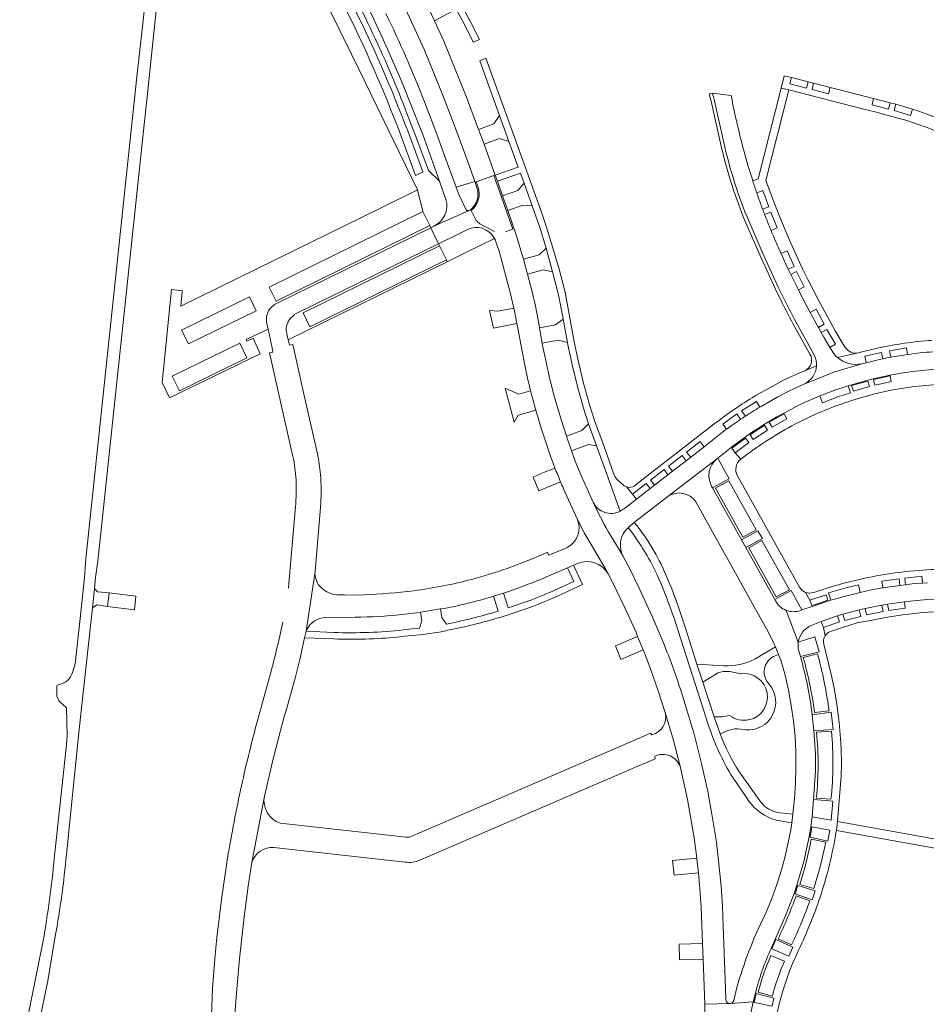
# Model space of a CAD drawing. Header units: metres. Extents: x 166325 to 190320, y 381923 to 404576.
# Tile 45 of 256: x 170170 to 170403, y 385010 to 385263. Entities that reach past the tile are written whole.
import ezdxf

# ---------------------------------------------------------------- set-up
doc = ezdxf.new("R2010")
doc.units = ezdxf.units.M
for name, color, linetype, lineweight in [('B-WE-VH-VERHARDING_ASFALT-GV', 8, 'Continuous', 18), ('B-WE-VH-VERHARDING_BETONSTRAATSTEEN-GV', 8, 'Continuous', 18), ('B-WE-VH-VERHARDING_STRAATBAKSTEEN-GV', 8, 'Continuous', 18)]:
    doc.layers.add(name, color=color, linetype=linetype, lineweight=lineweight)

msp = doc.modelspace()

# ---------------------------------------------------------------- linework, layer by layer
at = {"layer": 'B-WE-VH-VERHARDING_ASFALT-GV', "flags": 128}
for points in [[(170196.305, 385185.148), (170200.948, 385228.774), (170201.216, 385231.287), (170202.664, 385244.893), (170204.64, 385263.786), (170207.818, 385294.405), (170210.82, 385323.325), (170210.374, 385323.417), (170208.044, 385323.657), (170207.889, 385323.667), (170201.366, 385262.093), (170199.744, 385247.622), (170186.704, 385124.248), (170186.31, 385119.475), (170185.179, 385108.882), (170183.933, 385097.228), (170183.238, 385094.945)], [(170181.667, 385048.126), (170184.914, 385079.5), (170188.055, 385108.578), (170188.387, 385111.653), (170188.937, 385116.58), (170189.181, 385119.448), (170189.778, 385123.704), (170190.273, 385128.481), (170192.947, 385153.606), (170196.305, 385185.148)], [(170328.015, 385133.611), (170326.468, 385132.303)], [(170348.596, 385083.537), (170345.645, 385092.5), (170344.157, 385097.115), (170341.177, 385106.374), (170339.525, 385111.508)], [(170338.248, 385108.942), (170339.294, 385105.693), (170346.538, 385083.196), (170347.17, 385081.233)], [(170179.833, 385091.908), (170179.18, 385091.502), (170179.23, 385088.888), (170179.825, 385087.59), (170181.71, 385085.852), (170181.907, 385078.607), (170181.581, 385075.571), (170178.674, 385048.506)], [(170350.161, 385079.169), (170348.596, 385083.537)], [(170353.372, 385067.927), (170356.887, 385062.777), (170357.496, 385061.884)], [(170360.345, 385061.913), (170355.104, 385069.316)], [(170364.531, 385056.974), (170368.595, 385056.293), (170368.861, 385058.495), (170365.622, 385058.825)], [(170175.902, 385027.164), (170173.913, 385016.952), (170171.629, 385005.884), (170169.632, 384998.513), (170172.981, 384997.57), (170174.577, 385004.386), (170176.86, 385015.616), (170178.812, 385027.079)]]:
    msp.add_lwpolyline(points, dxfattribs=at)
at = {"layer": 'B-WE-VH-VERHARDING_ASFALT-GV'}
for points in [[(170336.13, 385120.17, 0.0716462), (170328.015, 385133.611)], [(170326.468, 385132.303, -0.0578562), (170334.267, 385119.293)], [(170334.267, 385119.293, -0.0212446), (170338.248, 385108.942)], [(170339.525, 385111.508, 0.0194534), (170336.13, 385120.17)], [(170183.238, 385094.945, -0.2879376), (170179.833, 385091.908)], [(170347.17, 385081.233, 0.0547074), (170353.372, 385067.927)], [(170355.104, 385069.316, -0.0511246), (170350.161, 385079.169)], [(170357.496, 385061.884, 0.1626437), (170364.531, 385056.974)], [(170365.622, 385058.825, -0.2073217), (170360.345, 385061.913)], [(170178.674, 385048.506, -0.019242), (170175.902, 385027.164)], [(170178.812, 385027.079, 0.0214651), (170181.667, 385048.126)]]:
    msp.add_lwpolyline(points, format="xyb", dxfattribs=at)
at = {"layer": 'B-WE-VH-VERHARDING_ASFALT-GV', "flags": 128}
msp.add_lwpolyline([(170199.6, 385114.618), (170192.659, 385115.482), (170192.255, 385112.011), (170199.187, 385111.111)], close=True, dxfattribs=at)
at = {"layer": 'B-WE-VH-VERHARDING_BETONSTRAATSTEEN-GV', "flags": 128}
for points in [[(170214.519, 385333.386), (170216.001, 385333.048), (170216.719, 385332.79), (170217.317, 385332.269), (170220.591, 385327.255), (170220.896, 385326.788), (170222.114, 385324.93), (170220.555, 385308.338), (170223.327, 385308.021), (170223.37, 385308.438), (170223.599, 385308.408), (170223.538, 385307.848), (170227.453, 385307.575), (170230.521, 385301.376), (170231.655, 385301.924), (170240.091, 385284.761), (170255.118, 385254.189), (170258.641, 385246.984), (170262.992, 385238.154), (170272.171, 385219.276), (170273.553, 385213.671), (170275.286, 385210.079), (170275.561, 385209.508), (170276.337, 385209.889)], [(170245.56, 385322.609), (170239.222, 385318.708), (170240.85, 385316.388), (170248.07, 385304.533), (170252.623, 385296.689), (170259.962, 385283.552), (170268.593, 385266.868), (170273.935, 385255.285), (170278.595, 385243.802), (170281.608, 385236.032), (170284.606, 385227.933), (170286.909, 385221.402), (170286.967, 385221.24), (170287.306, 385221.359), (170291.835, 385222.952), (170292.127, 385223.095), (170289.33, 385231.042), (170287.895, 385234.851), (170284.801, 385243.117), (170283.663, 385245.889), (170278.933, 385257.541), (170276.554, 385262.778), (170273.523, 385269.277)], [(170245.936, 385321.274), (170246.408, 385320.013), (170246.656, 385320.14), (170261.529, 385299.568), (170263.903, 385296.328), (170266.716, 385292.027), (170269.277, 385287.879), (170272.999, 385281.73), (170278.584, 385272.048), (170282.118, 385265.814), (170284.186, 385262.002), (170286.499, 385257.343), (170288.09, 385258.025), (170285.757, 385262.717), (170283.849, 385266.229), (170280.106, 385272.824), (170274.467, 385282.575), (170270.857, 385288.579), (170268.233, 385292.863), (170265.316, 385297.252), (170263.165, 385300.31), (170258.156, 385307.184), (170249.03, 385319.806)], [(170294.988, 385238.746), (170289.754, 385253.166), (170288.231, 385252.511), (170293.267, 385238.412), (170295.717, 385231.695), (170298.085, 385225.146), (170292.127, 385223.095), (170292.756, 385221.48), (170298.702, 385223.53), (170299.629, 385220.954), (170301.739, 385215.146), (170303.655, 385209.533), (170305.265, 385204.246), (170306.917, 385198.201), (170308.381, 385192.549), (170309.558, 385186.545), (170309.696, 385185.983), (170310.81, 385179.979), (170310.923, 385179.395), (170312.068, 385173.891), (170313.386, 385168.653), (170314.94, 385163.073), (170316.211, 385159.028), (170318.264, 385153.335), (170320.963, 385146.034), (170324.336, 385136.522)], [(170409.786, 385236.371), (170403.255, 385238.857), (170401.362, 385239.519), (170399.69, 385240.062), (170399.192, 385238.449), (170394.972, 385239.663), (170395.391, 385241.31), (170393.933, 385241.7), (170393.547, 385240.075), (170389.289, 385241.163), (170389.683, 385242.788), (170378.481, 385245.63), (170378.081, 385244.004), (170373.813, 385245.088), (170374.225, 385246.731), (170372.799, 385247.096), (170372.382, 385245.455), (170368.119, 385246.537), (170368.516, 385248.188), (170366.662, 385248.657), (170365.861, 385245.488), (170367.823, 385244.992), (170387.138, 385240.067), (170390.113, 385239.325), (170392.867, 385238.605), (170396.271, 385237.661), (170397.978, 385237.173), (170399.686, 385236.657), (170400.731, 385236.295), (170403.197, 385235.397), (170408.73, 385233.282)], [(170367.823, 385244.992), (170365.861, 385245.488), (170359.946, 385222.08), (170358.56, 385221.572)], [(170382.383, 385178.702), (170381.327, 385180.399), (170379.816, 385182.99), (170377.859, 385186.494), (170375.481, 385190.901), (170374.068, 385193.542), (170372.716, 385196.223), (170371.393, 385198.915), (170369.687, 385202.551), (170368.271, 385205.684), (170366.852, 385208.947), (170365.346, 385212.65), (170363.542, 385217.313), (170361.895, 385221.687), (170367.823, 385244.992)], [(170349.765, 385237.164), (170348.64, 385242.219), (170348.396, 385243.189), (170348.107, 385244.172), (170347.293, 385243.986), (170347.562, 385243.044), (170347.81, 385242.067), (170348.919, 385237.017), (170350.206, 385231.311)], [(170353.002, 385243.559), (170348.107, 385244.172), (170348.396, 385243.189), (170348.64, 385242.219), (170349.765, 385237.164), (170351.05, 385231.499)], [(170269.084, 385239.88), (170271.998, 385232.312), (170274.855, 385224.484), (170274.983, 385224.277), (170277.829, 385221.531)], [(170279.479, 385216.807), (170277.829, 385221.531), (170274.983, 385224.277), (170274.855, 385224.484), (170271.998, 385232.312), (170269.084, 385239.88)], [(170284.7, 385214.122), (170282.883, 385217.9), (170282.108, 385219.99), (170279.835, 385226.191), (170276.884, 385234.284), (170273.957, 385241.912)], [(170322.849, 385145.792), (170320.301, 385152.909), (170317.722, 385159.845), (170316.527, 385163.659), (170314.973, 385169.108), (170313.697, 385174.522), (170312.547, 385180.096), (170310.169, 385192.89), (170308.659, 385198.873), (170306.952, 385204.611), (170305.323, 385209.92), (170304.104, 385213.536), (170294.988, 385238.746)], [(170355.087, 385233.796), (170354.486, 385236.257), (170353.934, 385238.73)], [(170351.05, 385231.499), (170349.765, 385237.164)], [(170273.491, 385223.906), (170271.627, 385223)], [(170306.186, 385170.847), (170305.181, 385175.348), (170304.391, 385179.224), (170304.278, 385179.803), (170303.563, 385183.749), (170303.482, 385184.304), (170303.163, 385186.118), (170302.957, 385187.124), (170302.435, 385189.748), (170301.66, 385192.971), (170300.477, 385197.539), (170299.441, 385201.436), (170298.559, 385204.538), (170297.649, 385207.423), (170295.439, 385213.926), (170294.07, 385217.729), (170292.756, 385221.48), (170292.127, 385223.095), (170291.835, 385222.952), (170296.677, 385209.131), (170294.838, 385208.501)], [(170277.829, 385221.531), (170279.479, 385216.807)], [(170287.479, 385219.818), (170286.967, 385221.24), (170286.909, 385221.402), (170282.108, 385219.99), (170282.883, 385217.9), (170284.7, 385214.122)], [(170287.792, 385220.001), (170287.306, 385221.359), (170286.967, 385221.24), (170287.479, 385219.818)], [(170233.914, 385194.2), (170273.553, 385213.671), (170272.171, 385219.276), (170262.601, 385214.567), (170230.554, 385198.82), (170211.17, 385189.347), (170211.545, 385193.023), (170211.566, 385193.238), (170208.787, 385193.569), (170206.312, 385169.624), (170208.242, 385165.683), (170231.622, 385177.07), (170229.809, 385181.056), (170228.16, 385180.328), (170227.978, 385180.71), (170233.642, 385183.4), (170233.251, 385185.181)], [(170361.072, 385214.323), (170362.682, 385214.921), (170361.173, 385219.086), (170359.578, 385218.506)], [(170285.791, 385214.154), (170285.436, 385213.958), (170276.337, 385209.889), (170275.561, 385209.508), (170277.558, 385205.405), (170282.598, 385207.876), (170284.99, 385209.049)], [(170276.337, 385209.889), (170285.436, 385213.958), (170285.066, 385213.918)], [(170285.066, 385213.918), (170285.436, 385213.958), (170285.791, 385214.154)], [(170287.264, 385211.414), (170285.974, 385213.915)], [(170356.197, 385212.134), (170360.604, 385201.953), (170362.642, 385197.44), (170364.328, 385193.828), (170366.11, 385190.188)], [(170366.884, 385190.588), (170365.132, 385194.183), (170363.419, 385197.781), (170361.374, 385202.298), (170356.995, 385212.451)], [(170363.26, 385208.781), (170364.828, 385209.456), (170363.187, 385213.545), (170361.609, 385212.912)], [(170235.975, 385190.068), (170275.561, 385209.508), (170275.286, 385210.079), (170235.692, 385190.64), (170233.914, 385194.2)], [(170241.027, 385187.493), (170277.558, 385205.405), (170275.561, 385209.508), (170235.975, 385190.068)], [(170291.962, 385208.586), (170288.216, 385210.546)], [(170284.99, 385209.049), (170282.598, 385207.876), (170277.558, 385205.405), (170277.835, 385204.837), (170279.589, 385201.245), (170279.819, 385200.776), (170284.989, 385203.33), (170291.989, 385206.744)], [(170291.989, 385206.744), (170291.849, 385207.014)], [(170291.849, 385207.014), (170291.989, 385206.744), (170292.206, 385206.326), (170292.44, 385205.605), (170293.159, 385203.456), (170295.998, 385192.833), (170296.958, 385188.767), (170297.142, 385187.987), (170297.763, 385184.837), (170297.92, 385184.04), (170299.798, 385174.084)], [(170242.647, 385187.561), (170277.835, 385204.837), (170277.558, 385205.405), (170241.027, 385187.493)], [(170378.915, 385177.883), (170378.431, 385178.698), (170376.876, 385181.321), (170376.192, 385182.537), (170375.46, 385183.838), (170375.346, 385184.04), (170373.375, 385187.717), (170370.668, 385192.768), (170370.301, 385193.506), (170368.829, 385196.466), (170368.33, 385197.506), (170367.692, 385198.838), (170367.085, 385200.106), (170365.835, 385202.869), (170365.102, 385204.488)], [(170365.102, 385204.488), (170365.835, 385202.869), (170367.394, 385203.6), (170369.242, 385199.569), (170367.692, 385198.838), (170368.33, 385197.506), (170369.843, 385198.236), (170371.796, 385194.276), (170370.301, 385193.506), (170370.668, 385192.768), (170373.375, 385187.717), (170374.839, 385188.518), (170376.951, 385184.668), (170375.46, 385183.838), (170376.192, 385182.537), (170377.663, 385183.347), (170379.853, 385179.54), (170378.431, 385178.698), (170378.915, 385177.883)], [(170238.281, 385183.037), (170238.825, 385180.672), (170279.819, 385200.776), (170279.589, 385201.245), (170244.408, 385183.987), (170242.647, 385187.561)], [(170233.251, 385185.181), (170233.642, 385183.4), (170234.678, 385178.558), (170234.795, 385178.01), (170234.91, 385177.476), (170233.983, 385177.26), (170240.051, 385150.628)], [(170368.877, 385184.848), (170372.774, 385177.874), (170373.279, 385176.983)], [(170369.632, 385185.258), (170373.529, 385178.29), (170374.453, 385176.503)], [(170246.371, 385151.332), (170242.982, 385166.313), (170239.993, 385179.445), (170239.153, 385179.247), (170238.825, 385180.672), (170238.281, 385183.037)], [(170390.584, 385178.461), (170385.724, 385177.314), (170380.399, 385176.058)], [(170380.399, 385176.058), (170385.724, 385177.314)], [(170386.636, 385174.496), (170387.777, 385174.766), (170387.387, 385176.423), (170391.706, 385177.411), (170392.027, 385175.76)], [(170394.099, 385176.177), (170393.795, 385177.847), (170398.188, 385178.57), (170398.438, 385176.887)], [(170374.96, 385173.975), (170371.951, 385172.685), (170369.639, 385171.694), (170368.217, 385171.062), (170366.506, 385170.218), (170362.908, 385168.261), (170359.451, 385166.365), (170359.067, 385166.123)], [(170392.027, 385175.76), (170391.508, 385175.647), (170387.777, 385174.766), (170386.636, 385174.496), (170379.728, 385172.389), (170371.746, 385169.25), (170369.49, 385168.219), (170367.683, 385167.344), (170365.043, 385165.942), (170360.688, 385163.521), (170360.343, 385163.314)], [(170371.746, 385169.25), (170379.728, 385172.389), (170386.636, 385174.496)], [(170371.951, 385172.685), (170374.96, 385173.975)], [(170406.743, 385173.147), (170402.984, 385172.855), (170399.761, 385172.477), (170396.787, 385172.052), (170393.905, 385171.582), (170388.856, 385170.453), (170383.132, 385168.827), (170383.719, 385167.013), (170380.457, 385165.929), (170376.512, 385164.453), (170375.795, 385166.198), (170371.106, 385164.131), (170366.541, 385161.804)], [(170366.541, 385161.804), (170371.106, 385164.131), (170375.795, 385166.198), (170379.435, 385167.591), (170383.132, 385168.827), (170388.856, 385170.453), (170393.905, 385171.582), (170396.787, 385172.052), (170399.761, 385172.477), (170402.984, 385172.855), (170406.743, 385173.147)], [(170317.415, 385138.845), (170314.316, 385145.702), (170312.795, 385149.405), (170311.816, 385152.079), (170310.505, 385155.875), (170309.078, 385160.351), (170307.379, 385166.177), (170306.186, 385170.847)], [(170356.637, 385160.987), (170355.648, 385162.374), (170359.497, 385164.794), (170360.343, 385163.314), (170360.688, 385163.521), (170365.043, 385165.942), (170367.683, 385167.344), (170369.49, 385168.219), (170371.746, 385169.25)], [(170384.323, 385165.092), (170386.941, 385165.869), (170389.688, 385166.622), (170392.209, 385167.218), (170394.678, 385167.742), (170397.372, 385168.182), (170400.239, 385168.607), (170403.143, 385168.921), (170406.906, 385169.238)], [(170301.282, 385167.503), (170298.241, 385166.675), (170294.755, 385168.206), (170297.09, 385159.485), (170298.112, 385161.231), (170302.625, 385162.523)], [(170360.343, 385163.314), (170359.497, 385164.794), (170355.648, 385162.374), (170356.637, 385160.987)], [(170355.422, 385160.18), (170354.437, 385161.548), (170350.843, 385158.932), (170351.807, 385157.641)], [(170350.843, 385158.932), (170354.437, 385161.548), (170355.422, 385160.18)], [(170349.077, 385159.343), (170348.941, 385159.238), (170331.248, 385145.526), (170328.056, 385143.075)], [(170351.807, 385157.641), (170350.843, 385158.932)], [(170350.768, 385156.871), (170346.019, 385153.115), (170342.55, 385150.399), (170341.356, 385149.527), (170337.874, 385146.791), (170336.694, 385145.905), (170333.251, 385143.228), (170332.065, 385142.323), (170328.576, 385139.612), (170325.452, 385137.215)], [(170326.032, 385142.761), (170327.515, 385140.926), (170331.031, 385143.651), (170332.065, 385142.323), (170333.251, 385143.228), (170332.196, 385144.534), (170335.673, 385147.239), (170336.694, 385145.905), (170337.874, 385146.791), (170336.818, 385148.149), (170340.317, 385150.859), (170341.356, 385149.527), (170342.55, 385150.399), (170341.494, 385151.75), (170344.977, 385154.458), (170346.019, 385153.115), (170350.768, 385156.871)], [(170352.977, 385152.91), (170353.108, 385152.741), (170356.64, 385155.362), (170357.505, 385154.167), (170355.734, 385152.853), (170354.011, 385151.575), (170355.436, 385149.892)], [(170325.641, 385131.448), (170326.417, 385132.26), (170326.468, 385132.303), (170328.015, 385133.611), (170328.108, 385133.689), (170336.654, 385140.291), (170349.233, 385149.928), (170349.521, 385150.155), (170352.977, 385152.91)], [(170355.436, 385149.892), (170354.011, 385151.575), (170353.108, 385152.741), (170352.977, 385152.91), (170349.521, 385150.155), (170352.437, 385144.865), (170348.205, 385142.522), (170355.66, 385129.128), (170359.881, 385131.474), (170361.021, 385129.472), (170356.734, 385127.131), (170364.208, 385113.743), (170368.439, 385116.08), (170371.228, 385111.081), (170373.831, 385111.963), (170373.749, 385112.206), (170373.26, 385113.584), (170372.172, 385115.608)], [(170349.233, 385149.928), (170336.654, 385140.291)], [(170307.578, 385147.605), (170305.079, 385146.626), (170301.945, 385145.298), (170303.391, 385141.744), (170308.994, 385144.111)], [(170325.237, 385143.192), (170323.776, 385144.475)], [(170370.621, 385116.928), (170354.64, 385145.666)], [(170309.772, 385142.302), (170313.307, 385134.54), (170313.771, 385133.649), (170315.128, 385130.979), (170316.647, 385128.401), (170320.678, 385121.491), (170321.275, 385120.378), (170322.541, 385117.931), (170326.407, 385109.824), (170328.548, 385105.074), (170328.871, 385104.285), (170330.301, 385100.794), (170330.698, 385099.824), (170332.196, 385095.959), (170334.189, 385090.275), (170335.986, 385084.711), (170338.103, 385077.498), (170339.906, 385070.535), (170340.015, 385070.111), (170341.709, 385062.276), (170343.418, 385052.44), (170344.131, 385047.128), (170344.249, 385046.251), (170344.53, 385043.385), (170344.933, 385039.28), (170345.241, 385034.532), (170345.584, 385025.148), (170345.731, 385021.129), (170346.154, 385009.542), (170352.604, 385009.736)], [(170325.452, 385137.215), (170328.576, 385139.612), (170327.515, 385140.926), (170326.032, 385142.761)], [(170364.376, 385113.469), (170364.208, 385113.743), (170356.734, 385127.131), (170355.66, 385129.128), (170348.205, 385142.522), (170347.939, 385143.006)], [(170245.736, 385120.994), (170247.213, 385138.546)], [(170343.887, 385138.945), (170358.836, 385112.101), (170362.486, 385105.483), (170364.216, 385101.915), (170364.364, 385101.556), (170365.184, 385099.574), (170365.759, 385098.182), (170366.907, 385094.3), (170367.755, 385090.449), (170368.479, 385086.466), (170369.023, 385082.489), (170369.428, 385078.512), (170369.673, 385074.529), (170369.677, 385070.542), (170369.535, 385066.498), (170369.269, 385062.506), (170368.861, 385058.495), (170368.595, 385056.293), (170368.346, 385054.443), (170366.961, 385048.014), (170366.01, 385044.451), (170364.75, 385040.409), (170363.453, 385036.79), (170361.531, 385032.188)], [(170240.697, 385137.655), (170238.995, 385117.932), (170238.885, 385116.654)], [(170321.275, 385120.378), (170320.678, 385121.491), (170316.647, 385128.401), (170315.128, 385130.979), (170313.771, 385133.649), (170313.307, 385134.54)], [(170321.311, 385131.263), (170324.074, 385126.683), (170325.074, 385125.032)], [(170335.677, 385102.211), (170332.794, 385109.054), (170329.247, 385116.676), (170326.912, 385121.492), (170325.074, 385125.032), (170324.074, 385126.683), (170321.311, 385131.263)], [(170310.702, 385127.166), (170310.18, 385126.931), (170306.026, 385125.17), (170305.664, 385125.988), (170304.151, 385125.309)], [(170224.364, 384998.001), (170225.483, 385012.509), (170226.27, 385021.199), (170227.44, 385032.066), (170228.534, 385039.979), (170229.264, 385044.947), (170229.472, 385046.043), (170232.682, 385063.146), (170233.883, 385068.323), (170234.875, 385072.42), (170236.87, 385080.072), (170237.656, 385082.922), (170238.53, 385086.128), (170240.606, 385093.514), (170241.827, 385098.34), (170243.071, 385103.941), (170243.426, 385105.591), (170245.736, 385120.994)], [(170245.736, 385120.994), (170243.426, 385105.591), (170243.547, 385105.915)], [(170304.066, 385119.048), (170306.028, 385119.887), (170310.764, 385121.913), (170312.31, 385122.586), (170313.385, 385123.083)], [(170308.234, 385114.653), (170311.179, 385116.029), (170314.634, 385117.644), (170312.31, 385122.586), (170310.764, 385121.913), (170312.391, 385118.448), (170307.555, 385116.197)], [(170372.172, 385115.608), (170373.26, 385113.584), (170377.456, 385114.997), (170377.921, 385113.592), (170375.718, 385112.86), (170373.749, 385112.206), (170373.831, 385111.963), (170378.703, 385113.614), (170378.078, 385115.528), (170382.865, 385116.849), (170385.79, 385117.558), (170386.216, 385115.604), (170389.161, 385116.246), (170392.102, 385116.812), (170391.812, 385118.466), (170396.228, 385119.142), (170396.442, 385117.383), (170397.914, 385117.576), (170397.691, 385119.303), (170402.105, 385119.748), (170402.268, 385117.979), (170403.549, 385118.047)], [(170403.549, 385118.047), (170402.268, 385117.979), (170400.113, 385117.864), (170397.914, 385117.576), (170396.442, 385117.383), (170392.121, 385116.816), (170392.102, 385116.812), (170389.161, 385116.246), (170386.216, 385115.604), (170382.444, 385114.669), (170378.703, 385113.614), (170373.831, 385111.963), (170371.228, 385111.081), (170370.82, 385110.951)], [(170258.21, 385114.968), (170255.836, 385114.932), (170253.373, 385114.94), (170251.399, 385115.011)], [(170291.757, 385114.642), (170294.327, 385115.444)], [(170295.494, 385111.621), (170294.327, 385115.444), (170291.757, 385114.642), (170292.918, 385110.77)], [(170403.684, 385113.784), (170400.732, 385113.552), (170397.631, 385113.216), (170397.805, 385111.541), (170393.583, 385110.951), (170393.271, 385112.588), (170391.817, 385112.336), (170392.141, 385110.667), (170387.868, 385109.81), (170387.481, 385111.454), (170385.931, 385111.078), (170386.354, 385109.431), (170382.261, 385108.385), (170381.782, 385110.012), (170380.364, 385109.589), (170380.921, 385108.016), (170376.783, 385106.552), (170377.197, 385104.448)], [(170391.817, 385112.336), (170393.271, 385112.588), (170397.631, 385113.216), (170400.732, 385113.552), (170403.684, 385113.784), (170408.102, 385113.974), (170409.537, 385113.991), (170413.998, 385113.966), (170415.46, 385113.844), (170419.86, 385113.502), (170423.718, 385113.136), (170426.684, 385112.735), (170429.877, 385112.141), (170434.22, 385111.188), (170435.652, 385110.885), (170439.981, 385109.926), (170441.424, 385109.583), (170445.725, 385108.547), (170446.19, 385108.443)], [(170268.084, 385109.908), (170271.971, 385110.342), (170272.959, 385110.478), (170278.113, 385111.334)], [(170279.616, 385107.459), (170278.427, 385109.125), (170278.113, 385111.334), (170272.959, 385110.478), (170273.253, 385108.295), (170272.652, 385106.391), (170271.557, 385106.291), (170268.541, 385105.924)], [(170293.464, 385109.175), (170296.042, 385110.015), (170298.274, 385110.742)], [(170367.189, 385110.978), (170370.264, 385102.749)], [(170373.569, 385107.081), (170376.158, 385108.127), (170380.364, 385109.589), (170381.782, 385110.012), (170385.931, 385111.078), (170387.481, 385111.454), (170391.817, 385112.336)], [(170378.283, 385105.45), (170381.666, 385106.551), (170385.451, 385107.772), (170389.353, 385108.439), (170393.306, 385109.257), (170397.216, 385109.871), (170402.434, 385110.453), (170406.685, 385110.654), (170407.561, 385110.7)], [(170248.566, 385109.163), (170256.083, 385109.196)], [(170377.197, 385104.448), (170376.783, 385106.552), (170376.158, 385108.127), (170373.569, 385107.081)], [(170250.6, 385105.285), (170243.426, 385105.591), (170243.071, 385103.941), (170250.557, 385103.608)], [(170266.943, 385104.118), (170268.684, 385104.296), (170271.756, 385104.61), (170272.841, 385104.694)], [(170370.264, 385102.749), (170374.574, 385104.189), (170375.612, 385100.323), (170370.808, 385099.07)], [(170370.808, 385099.07), (170370.397, 385100.578)], [(170380.059, 385054.101), (170380.096, 385054.33), (170380.398, 385056.638), (170381.351, 385068.264), (170381.383, 385071.702), (170381.282, 385075.284), (170381.126, 385078.008), (170380.812, 385082.112), (170380.131, 385087.41), (170379.433, 385091.358), (170378.771, 385094.438), (170376.818, 385102.301)], [(170375.212, 385099.786), (170371.536, 385098.835)], [(170234.439, 385095.291), (170230.795, 385082.248)], [(170351.604, 385010.696), (170351.505, 385013.698), (170350.954, 385029.688), (170350.727, 385034.792), (170350.371, 385039.993), (170349.928, 385044.871), (170349.158, 385051.269), (170347.964, 385058.506), (170346.922, 385064.291), (170345.354, 385071.57), (170343.351, 385079.443), (170341.041, 385087.013)], [(170378.206, 385085.125), (170374.46, 385084.642)], [(170339.906, 385070.535), (170338.103, 385077.498), (170335.986, 385084.711)], [(170373.878, 385084.092), (170378.787, 385084.77), (170379.268, 385080.341), (170374.323, 385079.948), (170374.701, 385074.044), (170374.746, 385072.06), (170374.73, 385069.618), (170374.233, 385062.241), (170379.152, 385061.861), (170378.709, 385056.926), (170373.822, 385057.785), (170373.519, 385055.267), (170373.07, 385052.619), (170371.664, 385046.315), (170369.926, 385040.184), (170369.224, 385038.076), (170366.882, 385032.134), (170363.296, 385023.908)], [(170371.664, 385046.315), (170373.07, 385052.619), (170373.519, 385055.267), (170373.822, 385057.785), (170374.233, 385062.241), (170374.73, 385069.618), (170374.746, 385072.06), (170374.701, 385074.044), (170374.323, 385079.948), (170373.878, 385084.092)], [(170332.558, 385078.926), (170332.207, 385079.36), (170331.412, 385079.017), (170327.854, 385077.481), (170270.699, 385052.81)], [(170374.999, 385079.581), (170378.791, 385079.88)], [(170328.954, 385070.826), (170333.048, 385072.588), (170333.404, 385072.741), (170333.265, 385073.411)], [(170272.738, 385046.634), (170328.954, 385070.826)], [(170232.682, 385063.146), (170229.472, 385046.043)], [(170378.694, 385062.33), (170374.915, 385062.606)], [(170269.23, 385052.565), (170236.728, 385056.172)], [(170235.152, 385049.905), (170268.999, 385046.157)], [(170377.36, 385051.275), (170373.619, 385052.027)], [(170222.978, 385046.025), (170222.805, 385044.722), (170221.738, 385037.228), (170220.459, 385026.711), (170219.895, 385021.267), (170219.306, 385013.628), (170218.558, 384992.973)], [(170363.296, 385023.908), (170366.882, 385032.134), (170369.224, 385038.076), (170369.926, 385040.184), (170371.664, 385046.315)], [(170374.291, 385039.316), (170370.678, 385040.381)], [(170369.691, 385037.467), (170373.265, 385036.214)], [(170365.095, 385026.376), (170368.52, 385024.823)], [(170366.731, 385020.671), (170363.237, 385022.115)], [(170369.613, 385021.87), (170370.426, 385023.683)], [(170352.824, 385009.751), (170358.681, 385010.148), (170359.224, 385012.398)], [(170354.455, 385013.861), (170353.65, 385010.504)], [(170359.224, 385012.398), (170358.681, 385010.148)], [(170359.95, 385012.642), (170363.598, 385011.668)], [(170358.681, 385010.148), (170352.824, 385009.751), (170352.604, 385009.736), (170346.154, 385009.542), (170346.22, 385007.151)]]:
    msp.add_lwpolyline(points, dxfattribs=at)
at = {"layer": 'B-WE-VH-VERHARDING_BETONSTRAATSTEEN-GV'}
for points in [[(170240.434, 385294.171, -0.0248321), (170260.123, 385257.173)], [(170243.691, 385291.421, -0.022131), (170259.264, 385262.371)], [(170245.128, 385292.52, -0.0243225), (170262.711, 385259.355)], [(170273.957, 385241.912, 0.0196756), (170264.018, 385264.652)], [(170259.264, 385262.371, -0.0203963), (170269.084, 385239.88)], [(170262.711, 385259.355, -0.0234822), (170277.829, 385221.531)], [(170271.627, 385223, 0.022533), (170258.237, 385256.332)], [(170260.123, 385257.173, -0.0228324), (170273.491, 385223.906)], [(170353.934, 385238.73, -0.0095305), (170353.002, 385243.559)], [(170356.315, 385229.089, -0.0068322), (170355.087, 385233.796)], [(170350.206, 385231.311, 0.0370039), (170356.197, 385212.134)], [(170351.05, 385231.499, 0.0390973), (170356.995, 385212.451)], [(170358.56, 385221.572, -0.0108238), (170356.315, 385229.089)], [(170285.791, 385214.154, 0.3048556), (170287.479, 385219.818)], [(170285.974, 385213.915, 0.307914), (170287.792, 385220.001)], [(170358.56, 385221.572, 0.004503), (170359.578, 385218.506)], [(170359.578, 385218.506, 0.0087041), (170360.702, 385215.316)], [(170276.337, 385209.889, 0.3662239), (170279.479, 385216.807)], [(170360.702, 385215.316, 0.002098), (170361.072, 385214.323)], [(170285.066, 385213.918, -0.2693914), (170284.7, 385214.122)], [(170361.609, 385212.912, -0.0020928), (170361.072, 385214.323)], [(170363.26, 385208.781, -0.0063478), (170361.609, 385212.912)], [(170291.849, 385207.014, 0.3907103), (170284.99, 385209.049)], [(170288.216, 385210.546, -0.0353745), (170287.264, 385211.414)], [(170363.26, 385208.781, 0.0066055), (170365.102, 385204.488)], [(170233.251, 385185.181, -0.3419772), (170235.975, 385190.068)], [(170366.11, 385190.188, 0.0101288), (170368.877, 385184.848)], [(170366.884, 385190.588, 0.0113632), (170369.632, 385185.258)], [(170238.281, 385183.037, -0.278666), (170241.027, 385187.493)], [(170404.717, 385180.499, 0.0381137), (170390.584, 385178.461)], [(170373.279, 385176.983, -0.4566135), (170371.951, 385172.685)], [(170374.453, 385176.503, -0.1205596), (170374.96, 385173.975)], [(170380.399, 385176.058, -0.0843232), (170378.915, 385177.883)], [(170385.724, 385177.314, -0.3203254), (170382.383, 385178.702)], [(170398.438, 385176.887, 0.0120024), (170394.099, 385176.177)], [(170404.987, 385177.552, 0.0178188), (170398.438, 385176.887)], [(170299.798, 385174.084, 0.0118331), (170301.282, 385167.503)], [(170371.746, 385169.25, 0.2848032), (170374.96, 385173.975)], [(170380.399, 385176.058, 0.2417637), (170386.636, 385174.496)], [(170392.027, 385175.76, -0.0052889), (170394.099, 385176.177)], [(170301.282, 385167.503, 0.0090293), (170302.625, 385162.523)], [(170359.067, 385166.123, 0.0309902), (170349.077, 385159.343)], [(170368.619, 385158.479, -0.0485982), (170384.323, 385165.092)], [(170302.625, 385162.523, 0.0083728), (170304.046, 385157.898)], [(170366.541, 385161.804, 0.042576), (170352.977, 385152.91)], [(170360.343, 385163.314, 0.0096276), (170356.637, 385160.987)], [(170351.807, 385157.641, -0.0097362), (170355.422, 385160.18)], [(170355.422, 385160.18, -0.0030447), (170356.637, 385160.987)], [(170304.046, 385157.898, 0.0200974), (170307.578, 385147.605)], [(170351.807, 385157.641, 0.0029454), (170350.768, 385156.871)], [(170355.436, 385149.892, -0.0411295), (170368.619, 385158.479)], [(170247.151, 385145.977, 0.0255384), (170246.371, 385151.332)], [(170240.051, 385150.628, -0.0397083), (170240.851, 385144.61)], [(170347.939, 385143.006, -0.3577586), (170349.233, 385149.928)], [(170354.64, 385145.666, -0.3844648), (170355.436, 385149.892)], [(170307.578, 385147.605, 0.0069121), (170308.994, 385144.111)], [(170240.851, 385144.61, -0.0295362), (170240.697, 385137.655)], [(170247.213, 385138.546, 0.0380362), (170247.151, 385145.977)], [(170308.994, 385144.111, 0.0034009), (170309.772, 385142.302)], [(170323.776, 385144.475, -0.1148156), (170322.849, 385145.792)], [(170326.032, 385142.761, -0.0975171), (170325.237, 385143.192)], [(170328.056, 385143.075, -0.232145), (170326.032, 385142.761)], [(170336.654, 385140.291, -0.4141798), (170343.887, 385138.945)], [(170324.336, 385136.522, -0.4255352), (170317.415, 385138.845)], [(170317.415, 385138.845, 0.0193651), (170321.311, 385131.263)], [(170325.452, 385137.215, -0.0467841), (170324.336, 385136.522)], [(170313.307, 385134.54, -0.404765), (170310.702, 385127.166)], [(170325.074, 385125.032, -0.2865036), (170325.641, 385131.448)], [(170304.151, 385125.309, -0.0368895), (170286.124, 385118.958)], [(170313.385, 385123.083, -0.3802687), (170321.275, 385120.378)], [(170247.481, 385116.677, -0.2313066), (170245.736, 385120.994)], [(170408.891, 385121.594, 0.0391707), (170391.459, 385120.047)], [(170286.124, 385118.958, -0.0299195), (170271.224, 385116.022)], [(170294.327, 385115.444, 0.0207029), (170304.066, 385119.048)], [(170391.459, 385120.047, 0.0364753), (170374.261, 385115.603)], [(170251.399, 385115.011, -0.1605794), (170247.481, 385116.677)], [(170271.224, 385116.022, -0.0197535), (170258.21, 385114.968)], [(170307.555, 385116.197, -0.0302878), (170295.494, 385111.621)], [(170372.172, 385115.608, -0.175215), (170370.621, 385116.928)], [(170374.261, 385115.603, -0.1795118), (170372.172, 385115.608)], [(170278.113, 385111.334, 0.0331331), (170291.757, 385114.642)], [(170298.274, 385110.742, 0.0242348), (170308.234, 385114.653)], [(170367.189, 385110.978, -0.1843963), (170364.376, 385113.469)], [(170292.918, 385110.77, -0.0258838), (170279.616, 385107.459)], [(170370.82, 385110.951, -0.1781882), (170367.189, 385110.978)], [(170237.451, 385107.968, -0.0118753), (170234.439, 385095.291)], [(170243.547, 385105.915, -0.2796484), (170248.566, 385109.163)], [(170256.083, 385109.196, 0.0206553), (170268.084, 385109.908)], [(170279.976, 385105.843, 0.023554), (170293.464, 385109.175)], [(170268.541, 385105.924, -0.0329054), (170250.6, 385105.285)], [(170272.841, 385104.694, 0.0297504), (170279.976, 385105.843)], [(170373.569, 385107.081, 0.2548076), (170370.264, 385102.749)], [(170377.197, 385104.448, -0.1302886), (170378.283, 385105.45)], [(170250.557, 385103.608, 0.0319702), (170266.943, 385104.118)], [(170376.818, 385102.301, -0.1979488), (170377.197, 385104.448)], [(170341.041, 385087.013, 0.025114), (170335.677, 385102.211)], [(170370.397, 385100.578, -0.1024918), (170370.264, 385102.749)], [(170370.808, 385099.07, -0.0383115), (170373.878, 385084.092)], [(170371.536, 385098.835, -0.036021), (170374.46, 385084.642)], [(170378.206, 385085.125, 0.0360302), (170375.212, 385099.786)], [(170335.986, 385084.711, -0.4120552), (170332.558, 385078.926)], [(170230.795, 385082.248, 0.0116867), (170226.534, 385064.671)], [(170374.999, 385079.581, -0.0501544), (170374.915, 385062.606)], [(170378.694, 385062.33, 0.0516455), (170378.791, 385079.88)], [(170333.265, 385073.411, -0.4609549), (170339.906, 385070.535)], [(170226.534, 385064.671, 0.0107874), (170222.978, 385046.025)], [(170236.728, 385056.172, -0.364343), (170232.682, 385063.146)], [(170270.699, 385052.81, -0.1679074), (170269.23, 385052.565)], [(170375.881, 385037.081, 0.0398789), (170380.059, 385054.101)], [(170229.472, 385046.043, -0.3570392), (170235.152, 385049.905)], [(170370.678, 385040.381, 0.0266757), (170373.619, 385052.027)], [(170374.291, 385039.316, 0.0242477), (170377.36, 385051.275)], [(170268.999, 385046.157, 0.1390241), (170272.738, 385046.634)], [(170369.691, 385037.467, -0.0257297), (170365.095, 385026.376)], [(170370.426, 385023.683, 0.0334714), (170375.881, 385037.081)], [(170368.52, 385024.823, 0.0250265), (170373.265, 385036.214)], [(170361.531, 385032.188, 0.0475672), (170354.455, 385013.861)], [(170359.224, 385012.398, -0.045543), (170363.296, 385023.908)], [(170359.95, 385012.642, -0.0390913), (170363.237, 385022.115)], [(170365.377, 385009.647, -0.0476376), (170369.613, 385021.87)], [(170366.731, 385020.671, 0.0383087), (170363.598, 385011.668)], [(170352.604, 385009.736, -0.3805996), (170351.604, 385010.696)], [(170353.65, 385010.504, -0.2898942), (170352.824, 385009.751)], [(170356.611, 384996.812, -0.0370803), (170358.681, 385010.148)], [(170363.13, 384994.808, -0.0445853), (170365.377, 385009.647)]]:
    msp.add_lwpolyline(points, format="xyb", dxfattribs=at)
at = {"layer": 'B-WE-VH-VERHARDING_BETONSTRAATSTEEN-GV', "flags": 128}
for points in [[(170278.584, 385272.048), (170273.523, 385269.277), (170276.554, 385262.778), (170282.118, 385265.814)], [(170372.799, 385247.096), (170368.516, 385248.188), (170368.119, 385246.537), (170372.382, 385245.455)], [(170378.481, 385245.63), (170374.225, 385246.731), (170373.813, 385245.088), (170378.081, 385244.004)], [(170393.933, 385241.7), (170389.683, 385242.788), (170389.289, 385241.163), (170393.547, 385240.075)], [(170399.69, 385240.062), (170395.391, 385241.31), (170394.972, 385239.663), (170399.192, 385238.449)], [(170293.267, 385238.412), (170291.808, 385236.263), (170287.895, 385234.851), (170289.33, 385231.042), (170293.256, 385232.472), (170295.717, 385231.695)], [(170299.629, 385220.954), (170297.981, 385219.143), (170294.07, 385217.729), (170295.439, 385213.926), (170299.334, 385215.323), (170301.739, 385215.146)], [(170273.553, 385213.671), (170233.914, 385194.2), (170235.692, 385190.64), (170275.286, 385210.079)], [(170277.835, 385204.837), (170242.647, 385187.561), (170244.408, 385183.987), (170279.589, 385201.245)], [(170305.265, 385204.246), (170303.458, 385202.545), (170299.441, 385201.436), (170300.477, 385197.539), (170304.536, 385198.658), (170306.917, 385198.201)], [(170365.835, 385202.869), (170367.085, 385200.106), (170367.692, 385198.838), (170369.242, 385199.569), (170367.394, 385203.6)], [(170368.33, 385197.506), (170368.829, 385196.466), (170370.301, 385193.506), (170371.796, 385194.276), (170369.843, 385198.236)], [(170228.849, 385191.718), (170211.337, 385183.145), (170213.11, 385179.58), (170230.605, 385188.146)], [(170297.142, 385187.987), (170296.958, 385188.767), (170292.825, 385188.011), (170290.699, 385188.21), (170291.705, 385183.631), (170297.763, 385184.837)], [(170373.375, 385187.717), (170375.346, 385184.04), (170375.46, 385183.838), (170376.951, 385184.668), (170374.839, 385188.518)], [(170309.696, 385185.983), (170307.752, 385184.492), (170303.563, 385183.749), (170304.278, 385179.803), (170308.436, 385180.528), (170310.81, 385179.979)], [(170376.192, 385182.537), (170376.876, 385181.321), (170378.431, 385178.698), (170379.853, 385179.54), (170377.663, 385183.347)], [(170228.187, 385176.008), (170226.338, 385179.774), (170208.915, 385171.266), (170210.78, 385167.508)], [(170387.777, 385174.766), (170391.508, 385175.647), (170392.027, 385175.76), (170391.706, 385177.411), (170387.387, 385176.423)], [(170389.674, 385170.416), (170389.99, 385168.97), (170392.104, 385169.441), (170394.251, 385169.919), (170393.963, 385171.352)], [(170392.104, 385169.441), (170389.99, 385168.97), (170389.674, 385170.416), (170393.963, 385171.352), (170394.251, 385169.919)], [(170388.23, 385170.039), (170383.99, 385168.851), (170384.46, 385167.455), (170386.548, 385168.04), (170388.627, 385168.624)], [(170388.627, 385168.624), (170386.548, 385168.04), (170384.46, 385167.455), (170383.99, 385168.851), (170388.23, 385170.039)], [(170367.341, 385160.303), (170363.555, 385158.133), (170362.779, 385159.431), (170366.637, 385161.605)], [(170366.637, 385161.605), (170362.779, 385159.431), (170363.555, 385158.133), (170367.341, 385160.303)], [(170316.211, 385159.028), (170314.506, 385157.312), (170310.505, 385155.875), (170311.816, 385152.079), (170316.248, 385153.681), (170318.264, 385153.335)], [(170358.679, 385154.971), (170357.864, 385156.206), (170361.552, 385158.64), (170362.315, 385157.369)], [(170357.864, 385156.206), (170358.679, 385154.971), (170362.315, 385157.369), (170361.552, 385158.64)], [(170346.019, 385153.115), (170344.977, 385154.458), (170341.494, 385151.75), (170342.55, 385150.399)], [(170353.108, 385152.741), (170354.011, 385151.575), (170355.734, 385152.853), (170357.505, 385154.167), (170356.64, 385155.362)], [(170341.356, 385149.527), (170340.317, 385150.859), (170336.818, 385148.149), (170337.874, 385146.791)], [(170336.694, 385145.905), (170335.673, 385147.239), (170332.196, 385144.534), (170333.251, 385143.228)], [(170332.065, 385142.323), (170331.031, 385143.651), (170327.515, 385140.926), (170328.576, 385139.612)], [(170348.98, 385142.433), (170356.018, 385129.823), (170359.394, 385131.703), (170352.342, 385144.334)], [(170359.394, 385131.703), (170356.018, 385129.823), (170348.98, 385142.433), (170352.342, 385144.334)], [(170367.967, 385116.301), (170364.571, 385114.427), (170357.54, 385127.065), (170360.911, 385128.939)], [(170357.54, 385127.065), (170364.571, 385114.427), (170367.967, 385116.301), (170360.911, 385128.939)], [(170396.228, 385119.142), (170391.812, 385118.466), (170392.102, 385116.812), (170392.121, 385116.816), (170396.442, 385117.383)], [(170402.105, 385119.748), (170397.691, 385119.303), (170397.914, 385117.576), (170400.113, 385117.864), (170402.268, 385117.979)], [(170192.659, 385115.482), (170189.673, 385115.792), (170188.937, 385116.58), (170188.387, 385111.653), (170189.525, 385112.397), (170192.255, 385112.011)], [(170377.921, 385113.592), (170377.456, 385114.997), (170373.26, 385113.584), (170373.749, 385112.206), (170375.718, 385112.86)], [(170397.631, 385113.216), (170393.271, 385112.588), (170393.583, 385110.951), (170397.805, 385111.541)], [(170385.931, 385111.078), (170381.782, 385110.012), (170382.261, 385108.385), (170386.354, 385109.431)], [(170391.817, 385112.336), (170387.481, 385111.454), (170387.868, 385109.81), (170392.141, 385110.667)], [(170380.364, 385109.589), (170376.158, 385108.127), (170376.783, 385106.552), (170380.921, 385108.016)], [(170328.871, 385104.285), (170323.154, 385101.817), (170324.588, 385098.305), (170330.301, 385100.794)], [(170373.3, 385052.538), (170373.735, 385055.216), (170378.38, 385054.406), (170377.924, 385051.545)], [(170380.398, 385056.638), (170380.096, 385054.33), (170434.161, 385044.574), (170434.414, 385046.934)], [(170344.249, 385046.251), (170344.131, 385047.128), (170337.868, 385046.555), (170338.254, 385042.771), (170344.53, 385043.385)], [(170374.649, 385038.745), (170373.876, 385036.418), (170369.437, 385038.002), (170370.13, 385040.123)], [(170345.584, 385025.148), (170339.563, 385024.983), (170339.676, 385020.96), (170345.731, 385021.129)], [(170368.832, 385024.222), (170367.84, 385021.963), (170363.495, 385023.823), (170364.524, 385026.182)], [(170363.989, 385011.114), (170363.517, 385009.028), (170358.868, 385010.019), (170359.443, 385012.351)]]:
    msp.add_lwpolyline(points, close=True, dxfattribs=at)
at = {"layer": 'B-WE-VH-VERHARDING_STRAATBAKSTEEN-GV'}
for points in [[(170238.643, 385293.118, -0.025391), (170258.237, 385256.332)], [(170359.243, 385098.526, -0.1330476), (170351.011, 385096.701)], [(170362.75, 385091.96, -0.4969059), (170363.918, 385099.128)], [(170349.24, 385094.677, -0.1583377), (170352.597, 385095.198)], [(170355.483, 385094.651, -0.9571528), (170357.612, 385082.77)], [(170356.668, 385080.195, 0.6698354), (170362.75, 385091.96)], [(170352.566, 385083.933, -0.0536115), (170350.597, 385083.564)], [(170357.588, 385082.841, -0.2250219), (170352.566, 385083.933)], [(170352.396, 385080.107, -0.1214271), (170355.4, 385080.388)]]:
    msp.add_lwpolyline(points, format="xyb", dxfattribs=at)
at = {"layer": 'B-WE-VH-VERHARDING_STRAATBAKSTEEN-GV', "flags": 128}
for points in [[(170365.184, 385099.574), (170364.364, 385101.556), (170360.662, 385099.366), (170359.243, 385098.526)], [(170363.918, 385099.128), (170365.184, 385099.574)], [(170351.011, 385096.701), (170344.157, 385097.115), (170345.645, 385092.5), (170349.24, 385094.677)], [(170352.597, 385095.198), (170355.483, 385094.651)], [(170350.597, 385083.564), (170348.596, 385083.537), (170350.161, 385079.169), (170352.396, 385080.107)], [(170357.612, 385082.77), (170357.588, 385082.841)], [(170355.4, 385080.388), (170356.668, 385080.195)]]:
    msp.add_lwpolyline(points, dxfattribs=at)

doc.saveas('drawing.dxf')
